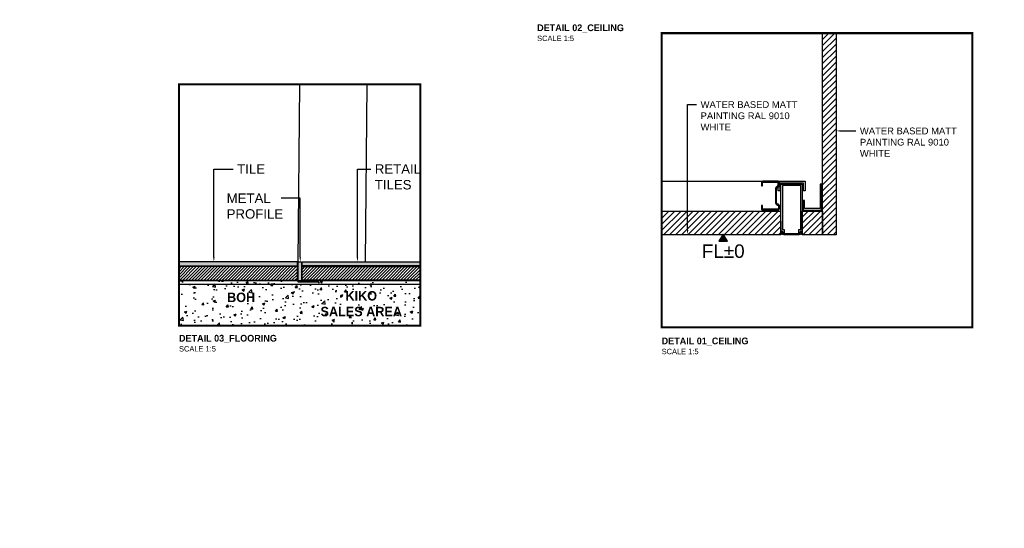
# Model space of a CAD drawing. Header units: centimetres. Extents: x -2854 to 18796, y -762 to 9238.
# Tile 42 of 173: x -2727 to -2582, y 2683 to 2759. Entities that reach past the tile are written whole.
import ezdxf
from ezdxf import colors
from ezdxf.entities.mleader import LeaderData, LeaderLine
from ezdxf.enums import TextEntityAlignment as Align
from ezdxf.math import Vec2, Vec3

# ---------------------------------------------------------------- set-up
doc = ezdxf.new("R2010")
doc.units = ezdxf.units.CM
doc.header["$LTSCALE"] = 0.3
doc.linetypes.add('ACAD_ISO03W100', pattern=[30, 12, -18])
doc.layers.add('KK_NOTE', color=210, linetype='Continuous')
doc.styles.add('KIKO Milano_Light', font='Arial.ttf')

msp = doc.modelspace()

# ---------------------------------------------------------------- hatches: boundary and pattern name
at = {"true_color": 0x939598}
h = msp.add_hatch(dxfattribs=at)
h.set_pattern_fill('ANSI31', color=252, scale=0.2)
h.set_pattern_definition([(45, (-3039.6996, 2103.5649), (-0.4490128, 0.4490128), [])])
h.paths.add_polyline_path([(-2611.43, 2730.29), (-2608.43, 2730.29), (-2608.43, 2726.79), (-2611.43, 2726.79)])
h.paths.add_polyline_path([(-2608.43, 2756.67), (-2606.43, 2756.67), (-2606.43, 2726.79), (-2608.43, 2726.79)])
h.paths.add_polyline_path([(-2632.27, 2726.79), (-2632.27, 2730.29), (-2614.63, 2730.29), (-2614.63, 2728.79), (-2614.63, 2726.79)])
h = msp.add_hatch(color=256)
h.dxf.hatch_style = 1
h.paths.add_polyline_path([(-2623.15, 2726.86), (-2623.78, 2725.86), (-2622.52, 2725.86)])
at = {"true_color": 0x323334}
h = msp.add_hatch(color=250, dxfattribs=at)
h.dxf.hatch_style = 1
h.paths.add_polyline_path([(-2703.78, 2722.16), (-2703.78, 2722.76), (-2686.25, 2722.76), (-2686.25, 2722.16)])
at = {"true_color": 0xc7c8ca}
h = msp.add_hatch(color=9, dxfattribs=at)
h.dxf.hatch_style = 1
h.paths.add_polyline_path([(-2685.65, 2722.76), (-2685.65, 2719.96), (-2683.15, 2719.96), (-2683.15, 2719.76), (-2686.15, 2719.76), (-2686.15, 2722.76)])
at = {"true_color": 0x797a7c}
h = msp.add_hatch(color=8, dxfattribs=at)
h.dxf.hatch_style = 1
h.paths.add_polyline_path([(-2668.02, 2722.16), (-2668.02, 2722.76), (-2685.55, 2722.76), (-2685.55, 2722.16)])
at = {"true_color": 0x939598}
h = msp.add_hatch(dxfattribs=at)
h.set_pattern_fill('ANSI31', color=252, scale=0.1)
h.set_pattern_definition([(45, (-2954.31595, 2168.1261), (-0.2245064, 0.2245064), [])])
h.paths.add_polyline_path([(-2703.78, 2720.06), (-2703.78, 2722.06), (-2686.25, 2722.06), (-2686.25, 2720.06)])
h = msp.add_hatch(dxfattribs=at)
h.set_pattern_fill('ANSI31', color=252, scale=0.1)
h.set_pattern_definition([(45, (-2971.4514, 2168.1261), (-0.2245064, 0.2245064), [])])
h.paths.add_polyline_path([(-2668.02, 2720.06), (-2668.02, 2722.06), (-2685.55, 2722.06), (-2685.55, 2720.06)])
at = {"ltscale": 0.5, "true_color": 0x939598}
h = msp.add_hatch(dxfattribs=at)
h.set_pattern_fill('AR-CONC', color=252, scale=0.02)
h.set_pattern_definition([(50, (-2964.938, 2168.126), (3.643693, -0.318782), [0.381, -4.191]), (355, (-2964.938, 2168.126), (-0.704868, 3.821137), [0.3048, -3.352812]), (100.45144, (-2964.6344, 2168.0996), (2.938825, 3.502355), [0.3238, -3.561805]), (46.1842, (-2964.938, 2169.142), (5.42158, -0.840847), [0.5715, -6.2865]), (96.6356, (-2964.486, 2169.072), (4.748083, 4.948522), [0.4857, -5.34271]), (351.1842, (-2964.938, 2169.142), (4.748083, 4.94852), [0.4572, -5.029195]), (21, (-2964.43, 2168.888), (3.032288, -2.045304), [0.381, -4.191]), (326, (-2964.43, 2168.888), (1.23604, 3.68376), [0.3048, -3.3528]), (71.45144, (-2964.1773, 2168.7177), (4.268328, 1.638455), [0.3238, -3.561799]), (37.5, (-2964.938, 2168.1261), (0.061772, 1.6911008), [0, -3.31216, 0, -3.4036, 0, -3.3655]), (7.5, (-2964.938, 2168.1261), (1.336393, 2.0036115), [0, -1.94056, 0, -3.23596, 0, -1.2827]), (327.5, (-2966.0709, 2168.1261), (2.711812, -0.114575), [0, -1.27, 0, -3.9624, 0, -5.2578]), (317.5, (-2966.5789, 2168.126), (2.962584, 0.50853), [0, -1.651, 0, -2.63144, 0, -3.7338])])
h.paths.add_polyline_path([(-2668.02, 2719.96), (-2703.78, 2719.96), (-2703.78, 2713.33), (-2668.02, 2713.33)])

# ---------------------------------------------------------------- linework, layer by layer
at = {"color": 252, "true_color": 0x939598}
for p in [(-2632.27, 2734.71), (-2619.83, 2734.71)]:
    msp.add_line(p, (-2614.83, 2734.71), dxfattribs=at)
msp.add_line((-2608.43, 2728.79), (-2608.43, 2733.79))
for points in [[(-2606.43, 2756.67), (-2606.43, 2726.79), (-2608.43, 2726.79), (-2608.43, 2756.67)], [(-2611.43, 2734.29), (-2611.43, 2726.97), (-2611.61, 2726.97), (-2611.57, 2727), (-2611.61, 2727.03), (-2611.57, 2727.06), (-2611.61, 2727.09), (-2611.57, 2727.12), (-2611.61, 2727.14), (-2611.57, 2727.17), (-2611.61, 2727.2), (-2611.61, 2727.28), (-2611.75, 2727.28), (-2611.75, 2727.2), (-2611.79, 2727.17), (-2611.75, 2727.14), (-2611.79, 2727.12), (-2611.75, 2727.09), (-2611.79, 2727.06), (-2611.75, 2727.03), (-2611.79, 2727), (-2611.75, 2726.97), (-2611.93, 2726.97), (-2611.93, 2727.59), (-2611.67, 2727.59), (-2611.67, 2734.1), (-2614.38, 2734.1), (-2614.38, 2727.59), (-2614.12, 2727.59), (-2614.12, 2726.97), (-2614.3, 2726.97), (-2614.27, 2727), (-2614.3, 2727.03), (-2614.27, 2727.06), (-2614.3, 2727.09), (-2614.27, 2727.12), (-2614.3, 2727.14), (-2614.27, 2727.17), (-2614.3, 2727.2), (-2614.3, 2727.28), (-2614.44, 2727.28), (-2614.44, 2727.2), (-2614.48, 2727.17), (-2614.44, 2727.14), (-2614.48, 2727.12), (-2614.44, 2727.09), (-2614.48, 2727.06), (-2614.44, 2727.03), (-2614.48, 2727), (-2614.44, 2726.97), (-2614.63, 2726.97), (-2614.63, 2734.29), (-2611.43, 2734.29)], [(-2632.27, 2730.29), (-2614.63, 2730.29)], [(-2614.63, 2728.79), (-2614.63, 2726.79), (-2632.27, 2726.79)], [(-2703.78, 2722.16), (-2686.25, 2722.16), (-2686.25, 2722.76), (-2703.78, 2722.76)], [(-2668.02, 2722.16), (-2685.55, 2722.16), (-2685.55, 2722.76), (-2668.02, 2722.76)], [(-2703.78, 2720.06), (-2686.25, 2720.06), (-2686.25, 2722.06), (-2703.78, 2722.06)], [(-2668.02, 2720.06), (-2685.55, 2720.06), (-2685.55, 2722.06), (-2668.02, 2722.06)], [(-2668.02, 2719.96), (-2703.78, 2719.96)], [(-2703.78, 2719.46), (-2668.02, 2719.46)]]:
    msp.add_lwpolyline(points)
at = {"color": 252, "true_color": 0x939598, "flags": 128}
for points in [[(-2686.15, 2722.76), (-2685.9, 2749.08)], [(-2676.15, 2722.76), (-2675.9, 2749.08)]]:
    msp.add_lwpolyline(points, dxfattribs=at)
at = {"color": 252, "true_color": 0x939598}
msp.add_lwpolyline([(-2617.5, 2731.11), (-2617.5, 2730.64, 0.414214), (-2617.3, 2730.44), (-2615.03, 2730.44, 0.414214), (-2614.83, 2730.64), (-2614.83, 2731.11, 0.414214), (-2615.03, 2731.31), (-2615.03, 2731.31, -0.414094), (-2615.23, 2731.51), (-2615.23, 2733.65, -0.414094), (-2615.03, 2733.85), (-2615.03, 2733.85, 0.414214), (-2614.83, 2734.05), (-2614.83, 2734.51, 0.414214), (-2615.03, 2734.71), (-2617.3, 2734.71, 0.414214), (-2617.5, 2734.51), (-2617.5, 2734.05), (-2617.35, 2734.05), (-2617.35, 2734.51, -0.414214), (-2617.3, 2734.56), (-2615.03, 2734.56, -0.414214), (-2614.98, 2734.51), (-2614.98, 2734.05, -0.414214), (-2615.03, 2734), (-2615.03, 2734, 0.414094), (-2615.38, 2733.65), (-2615.38, 2731.51, 0.414094), (-2615.03, 2731.16), (-2615.03, 2731.16, -0.414214), (-2614.98, 2731.11), (-2614.98, 2730.64, -0.414214), (-2615.03, 2730.59), (-2617.3, 2730.59, -0.414214), (-2617.35, 2730.64), (-2617.35, 2731.11)], format="xyb", close=True, dxfattribs=at)
for points in [[(-2614.99, 2733.28), (-2614.99, 2734.71), (-2611.03, 2734.71), (-2611.03, 2733.28), (-2611.23, 2733.28), (-2611.23, 2734.46), (-2614.77, 2734.46), (-2614.77, 2733.28)], [(-2611.28, 2731.87), (-2611.28, 2730.44), (-2608.57, 2730.44), (-2608.57, 2734.29), (-2608.77, 2734.29), (-2608.77, 2730.7), (-2611.12, 2730.7), (-2611.12, 2731.87)]]:
    msp.add_lwpolyline(points, close=True, dxfattribs=at)
for points in [[(-2611.43, 2730.29), (-2608.43, 2730.29), (-2608.43, 2726.79), (-2611.43, 2726.79)], [(-2623.15, 2726.86), (-2623.78, 2725.86), (-2622.52, 2725.86)], [(-2685.65, 2722.76), (-2685.65, 2719.96), (-2683.15, 2719.96), (-2683.15, 2719.76), (-2686.15, 2719.76), (-2686.15, 2722.76)]]:
    msp.add_lwpolyline(points, close=True)
msp.add_lwpolyline([(-2611.61, 2726.97), (-2611.43, 2726.97), (-2611.43, 2726.93, -0.361544), (-2611.47, 2726.87), (-2611.9, 2726.79, -0.04581), (-2611.97, 2726.79), (-2614.09, 2726.79, -0.04581), (-2614.15, 2726.79), (-2614.58, 2726.87, -0.361544), (-2614.63, 2726.93), (-2614.63, 2726.97), (-2614.44, 2726.97), (-2614.44, 2727.24), (-2614.3, 2727.24), (-2614.3, 2726.97), (-2611.75, 2726.97), (-2611.75, 2727.24), (-2611.61, 2727.24), (-2611.61, 2726.97)], format="xyb")
at = {"layer": 'KK_NOTE', "color": 193, "linetype": 'ACAD_ISO03W100', "ltscale": 0.2, "true_color": 0x9f7aa8, "const_width": 0.3}
msp.add_lwpolyline([(-2632.27, 2756.67), (-2632.27, 2713.08), (-2586.22, 2713.08), (-2586.22, 2756.67), (-2632.27, 2756.67)], dxfattribs=at)
msp.add_lwpolyline([(-2703.78, 2749.08), (-2703.78, 2713.33), (-2668.02, 2713.33), (-2668.02, 2749.08)], close=True, dxfattribs=at)

# ---------------------------------------------------------------- texts
at = {"style": 'KIKO Milano_Light'}
msp.add_attdef('FL%%P0', text='', height=2, dxfattribs=at).set_placement((-2623.15, 2724.36), align=Align.MIDDLE_CENTER)

# ---------------------------------------------------------------- leaders
at = {"ltscale": 0.5}
ml = msp.add_multileader_mtext('Standard', dxfattribs=at)
ml.set_content('{\\fAvenir LT Std 35 Light|b1|i0|c0|p34;BOH}', color=256, style='KIKO Milano_Light')
ml.set_leader_properties(color=256)
ml.build(insert=Vec2(0, 0))
ml.multileader.update_dxf_attribs({"dogleg_length": 0.36, "arrow_head_size": 0.5})
ctx = ml.context
ctx.base_point, ctx.char_height, ctx.arrow_head_size, ctx.landing_gap_size, ctx.plane_origin = Vec3(-2720.88, 2835.81), 1.2, 0.5, 0.604, Vec3(-725.09, 1552.75)
notes = []
notes.append((ctx, [(0, (0, 0, 0), (0, 0), (1, 0), 1, [])]))
ctx.mtext.insert, ctx.mtext.rotation, ctx.mtext.width = Vec3(-2720.28, 2836.58), -4.712389, 6.7394
ml = msp.add_multileader_mtext('Standard', dxfattribs=at)
ml.set_content('{\\fAvenir LT Std 35 Light|b1|i0|c0|p34;KIKO\\PSALES AREA}', color=256, style='KIKO Milano_Light')
ml.set_leader_properties(color=256)
ml.build(insert=Vec2(0, 0))
ml.multileader.update_dxf_attribs({"dogleg_length": 0.36, "arrow_head_size": 0.5})
ctx = ml.context
ctx.base_point, ctx.char_height, ctx.arrow_head_size, ctx.landing_gap_size, ctx.plane_origin = Vec3(-2706.95, 2835.99), 1.2, 0.5, 0.604, Vec3(-712.21, 1552.93)
ctx.text_align_type = 1
notes.append((ctx, [(0, (0, 0, 0), (0, 0), (1, 0), 1, [])]))
ctx.mtext.insert, ctx.mtext.rotation, ctx.mtext.width, ctx.mtext.alignment = Vec3(-2700.4, 2836.76), -4.712389, 12.8274, 2
ml = msp.add_multileader_mtext('Standard')
ml.set_content('{\\fAvenir LT Std 55 Roman|b0|i0|c0|p34;\\H0.83333x;DETAIL 01_FLOORING\\P\\fAvenir LT Std 35 Light|b0|i0|c0|p34;\\H0.8x;SCALE 1:5}', color=256, style='KIKO Milano_Light')
ml.set_leader_properties(color=256)
ml.build(insert=Vec2(0, 0))
ml.multileader.update_dxf_attribs({"dogleg_length": 0.36, "arrow_head_size": 1.21})
ctx = ml.context
ctx.base_point, ctx.char_height, ctx.arrow_head_size, ctx.landing_gap_size, ctx.plane_origin = Vec3(-2727.99, 2829.66), 1.2, 1.21, 0.604, Vec3(-735.06, 1546.04)
notes.append((ctx, [(0, (0, 0, 0), (0, 0), (1, 0), 1, [])]))
ctx.mtext.insert, ctx.mtext.rotation, ctx.mtext.width = Vec3(-2727.39, 2830.27), -4.712389, 44.1296
ml = msp.add_multileader_mtext('Standard')
ml.set_content('{\\fAvenir LT Std 55 Roman|b1|i0|c0|p34;\\H0.83333x;DETAIL 01_CEILING\\P\\fAvenir LT Std 35 Light|b0|i0|c0|p34;\\H0.8x;SCALE 1:5}', color=256, style='KIKO Milano_Light')
ml.set_leader_properties(color=256)
ml.build(insert=Vec2(0, 0))
ml.multileader.update_dxf_attribs({"dogleg_length": 0.36, "arrow_head_size": 1.21})
ctx = ml.context
ctx.base_point, ctx.char_height, ctx.arrow_head_size, ctx.landing_gap_size, ctx.plane_origin = Vec3(-2632.79, 2825.63), 1.2, 1.21, 0.604, Vec3(-639.86, 1542.16)
notes.append((ctx, [(0, (0, 0, 0), (0, 0), (1, 0), 1, [])]))
ctx.mtext.insert, ctx.mtext.rotation, ctx.mtext.width = Vec3(-2632.19, 2826.24), -4.712389, 44.1296
ml = msp.add_multileader_mtext('Standard')
ml.set_content('{\\fAvenir LT Std 55 Roman|b1|i0|c0|p34;\\H0.83333x;DETAIL 01_CEILING\\P\\fAvenir LT Std 35 Light|b0|i0|c0|p34;\\H0.8x;SCALE 1:5}', color=256, style='KIKO Milano_Light')
ml.set_leader_properties(color=256)
ml.build(insert=Vec2(0, 0))
ml.multileader.update_dxf_attribs({"dogleg_length": 0.36, "arrow_head_size": 1.21})
ctx = ml.context
ctx.base_point, ctx.char_height, ctx.arrow_head_size, ctx.landing_gap_size, ctx.plane_origin = Vec3(-2651.32, 2821.67), 1.2, 1.21, 0.604, Vec3(-661.24, 1546.57)
notes.append((ctx, [(0, (0, 0, 0), (0, 0), (1, 0), 1, [])]))
ctx.mtext.insert, ctx.mtext.rotation, ctx.mtext.width = Vec3(-2650.72, 2822.28), -4.712389, 44.1296
ml = msp.add_multileader_mtext('Standard', dxfattribs=at)
ml.set_content('{\\fAvenir LT Std 35 Light|b1|i0|c0|p34;KIKO\\PSALES AREA}', color=256, style='KIKO Milano_Light')
ml.set_leader_properties(color=256)
ml.build(insert=Vec2(0, 0))
ml.multileader.update_dxf_attribs({"dogleg_length": 2.85, "arrow_head_size": 0.7, "scale": 0.1})
ctx = ml.context
ctx.base_point, ctx.scale, ctx.char_height, ctx.arrow_head_size, ctx.landing_gap_size, ctx.plane_origin = Vec3(-2714.87, 2786.41), 0.1, 1.2, 0.7, 0.6, Vec3(-4704.01, 1503.42)
ctx.text_align_type = 1
notes.append((ctx, [(0, (0, 0, 0), (0, 0), (1, 0), 1, [])]))
ctx.mtext.insert, ctx.mtext.rotation, ctx.mtext.width, ctx.mtext.alignment = Vec3(-2709.51, 2787.03), -4.712389, 12.301, 2
ml = msp.add_multileader_mtext('Standard')
ml.set_content('{\\fAvenir LT Std 55 Roman|b1|i0|c0|p34;\\H0.66667x;DETAIL 02_FLOORING\\P\\fAvenir LT Std 35 Light|b0|i0|c0|p34;\\H0.8x;SCALE 1:5}', color=256, style='KIKO Milano_Light')
ml.set_leader_properties(color=256)
ml.build(insert=Vec2(0, 0))
ml.multileader.update_dxf_attribs({"dogleg_length": 0.36, "arrow_head_size": 1.21})
ctx = ml.context
ctx.base_point, ctx.char_height, ctx.arrow_head_size, ctx.landing_gap_size, ctx.plane_origin = Vec3(-2727.99, 2780.6), 1.5, 1.21, 0.604, Vec3(-735.06, 1497.13)
notes.append((ctx, [(0, (0, 0, 0), (0, 0), (1, 0), 1, [])]))
ctx.mtext.insert, ctx.mtext.rotation, ctx.mtext.width = Vec3(-2727.39, 2781.36), -4.712389, 44.1296
ml = msp.add_multileader_mtext('Standard')
ml.set_content('{\\fAvenir LT Std 55 Roman|b1|i0|c0|p34;\\H0.83333x;DETAIL 02_CEILING\\P\\fAvenir LT Std 35 Light|b0|i0|c0|p34;\\H0.8x;SCALE 1:5}', color=256, style='KIKO Milano_Light')
ml.set_leader_properties(color=256)
ml.build(insert=Vec2(0, 0))
ml.multileader.update_dxf_attribs({"dogleg_length": 0.36, "arrow_head_size": 1.21})
ctx = ml.context
ctx.base_point, ctx.char_height, ctx.arrow_head_size, ctx.landing_gap_size, ctx.plane_origin = Vec3(-2632.64, 2765.25), 1.2, 1.21, 0.604, Vec3(-639.71, 1490.15)
notes.append((ctx, [(0, (0, 0, 0), (0, 0), (1, 0), 1, [])]))
ctx.mtext.insert, ctx.mtext.rotation, ctx.mtext.width = Vec3(-2632.04, 2765.86), -4.712389, 44.1296
ml = msp.add_multileader_mtext('Standard')
ml.set_content('{\\fAvenir LT Std 55 Roman|b1|i0|c0|p34;\\H0.83333x;DETAIL 02_CEILING\\P\\fAvenir LT Std 35 Light|b0|i0|c0|p34;\\H0.8x;SCALE 1:5}', color=256, style='KIKO Milano_Light')
ml.set_leader_properties(color=256)
ml.build(insert=Vec2(0, 0))
ml.multileader.update_dxf_attribs({"dogleg_length": 0.36, "arrow_head_size": 1.21})
ctx = ml.context
ctx.base_point, ctx.char_height, ctx.arrow_head_size, ctx.landing_gap_size, ctx.plane_origin = Vec3(-2651.32, 2757.36), 1.2, 1.21, 0.604, Vec3(-661.24, 1482.26)
notes.append((ctx, [(0, (0, 0, 0), (0, 0), (1, 0), 1, [])]))
ctx.mtext.insert, ctx.mtext.rotation, ctx.mtext.width = Vec3(-2650.72, 2757.97), -4.712389, 44.1296
ml = msp.add_multileader_mtext('Standard', dxfattribs=at)
ml.set_content('WATER BASED MATT PAINTING RAL 9010 WHITE', color=256, style='KIKO Milano_Light')
ml.set_leader_properties(color=256)
ml.build(insert=Vec2(0, 0))
ml.multileader.update_dxf_attribs({"dogleg_length": 1.32, "arrow_head_size": 0.7})
ctx = ml.context
ctx.base_point, ctx.char_height, ctx.arrow_head_size, ctx.landing_gap_size, ctx.plane_origin = Vec3(-2627.11, 2746.09), 1, 0.7, 0.604, Vec3(-628.1, 1455.09)
notes.append((ctx, [(1, (1, 1, 0), (-2628.43, 2746.09), (1, 0), 1.32, [(0, [(-2628.43, 2726.81)], 0, [])])]))
ctx.mtext.insert, ctx.mtext.rotation, ctx.mtext.width = Vec3(-2626.5, 2746.59), -4.712389, 16.6769
ml = msp.add_multileader_mtext('Standard', dxfattribs=at)
ml.set_content('WATER BASED MATT PAINTING RAL 9010 WHITE', color=256, style='KIKO Milano_Light')
ml.set_leader_properties(color=256)
ml.build(insert=Vec2(0, 0))
ml.multileader.update_dxf_attribs({"dogleg_length": 1.32, "arrow_head_size": 0.7})
ctx = ml.context
ctx.base_point, ctx.char_height, ctx.arrow_head_size, ctx.landing_gap_size, ctx.plane_origin = Vec3(-2603.5, 2742.18), 1, 0.7, 0.604, Vec3(-604.5, 1478.85)
notes.append((ctx, [(1, (1, 1, 0), (-2604.83, 2742.18), (1, 0), 1.32, [(0, [(-2606.43, 2742.18)], 0, [])])]))
ctx.mtext.insert, ctx.mtext.rotation, ctx.mtext.width = Vec3(-2602.9, 2742.68), -4.712389, 16.5019
ml = msp.add_multileader_mtext('Standard', dxfattribs=at)
ml.set_content('TILE ', color=256, style='KIKO Milano_Light')
ml.set_leader_properties(color=256)
ml.build(insert=Vec2(0, 0))
ml.multileader.update_dxf_attribs({"dogleg_length": 2.85, "arrow_head_size": 0.7})
ctx = ml.context
ctx.base_point, ctx.char_height, ctx.arrow_head_size, ctx.landing_gap_size, ctx.plane_origin = Vec3(-2695.77, 2736.52), 1.4, 0.7, 0.604, Vec3(-699.98, 1459.43)
notes.append((ctx, [(1, (1, 1, 0), (-2698.62, 2736.52), (1, 0), 2.85, [(0, [(-2698.62, 2722.76)], 0, [])])]))
ctx.mtext.insert, ctx.mtext.rotation, ctx.mtext.width = Vec3(-2695.17, 2737.22), -4.712389, 17.5759
ml = msp.add_multileader_mtext('Standard', dxfattribs=at)
ml.set_content('RETAIL\\PTILES ', color=256, style='KIKO Milano_Light')
ml.set_leader_properties(color=256)
ml.build(insert=Vec2(0, 0))
ml.multileader.update_dxf_attribs({"dogleg_length": 2.85, "arrow_head_size": 0.7})
ctx = ml.context
ctx.base_point, ctx.char_height, ctx.arrow_head_size, ctx.landing_gap_size, ctx.plane_origin = Vec3(-2675.37, 2736.52), 1.4, 0.7, 0.604, Vec3(-678.7, 1459.43)
notes.append((ctx, [(1, (1, 1, 0), (-2677.34, 2736.52), (1, 0), 1.97, [(0, [(-2677.34, 2722.76)], 0, [])])]))
ctx.mtext.insert, ctx.mtext.rotation, ctx.mtext.width = Vec3(-2674.77, 2737.24), -4.712389, 17.5759
ml = msp.add_multileader_mtext('Standard', dxfattribs=at)
ml.set_content('METAL PROFILE', color=256, style='KIKO Milano_Light')
ml.set_leader_properties(color=256)
ml.build(insert=Vec2(0, 0))
ml.multileader.update_dxf_attribs({"dogleg_length": 2.85, "arrow_head_size": 0.7})
ctx = ml.context
ctx.base_point, ctx.char_height, ctx.arrow_head_size, ctx.landing_gap_size, ctx.plane_origin = Vec3(-2697.32, 2732.19), 1.4, 0.7, 0.604, Vec3(-670.04, 1459.43)
notes.append((ctx, [(0, (1, 1, 0), (-2685.82, 2732.19), (-1, 0), 2.85, [(0, [(-2685.82, 2722.76)], 0, [])])]))
ctx.mtext.insert, ctx.mtext.rotation, ctx.mtext.width, ctx.mtext.defined_height = Vec3(-2696.72, 2732.91), -4.712389, 12.3605, 2.01
ml = msp.add_multileader_mtext('Standard', dxfattribs=at)
ml.set_content('{\\fAvenir LT Std 35 Light|b1|i0|c0|p34;BOH}', color=256, style='KIKO Milano_Light')
ml.set_leader_properties(color=256)
ml.build(insert=Vec2(0, 0))
ml.multileader.update_dxf_attribs({"dogleg_length": 2.85, "arrow_head_size": 0.7})
ctx = ml.context
ctx.base_point, ctx.char_height, ctx.arrow_head_size, ctx.landing_gap_size, ctx.plane_origin = Vec3(-2697.27, 2717.49), 1.4, 0.7, 0.604, Vec3(-701.47, 1434.43)
notes.append((ctx, [(0, (0, 0, 0), (0, 0), (1, 0), 1, [])]))
ctx.mtext.insert, ctx.mtext.rotation, ctx.mtext.width = Vec3(-2696.66, 2718.21), -4.712389, 6.7394
ml = msp.add_multileader_mtext('Standard', dxfattribs=at)
ml.set_content('{\\fAvenir LT Std 35 Light|b1|i0|c0|p34;KIKO\\PSALES AREA}', color=256, style='KIKO Milano_Light')
ml.set_leader_properties(color=256)
ml.build(insert=Vec2(0, 0))
ml.multileader.update_dxf_attribs({"dogleg_length": 0.36, "arrow_head_size": 0.5})
ctx = ml.context
ctx.base_point, ctx.char_height, ctx.arrow_head_size, ctx.landing_gap_size, ctx.plane_origin = Vec3(-2683.34, 2717.67), 1.4, 0.5, 0.604, Vec3(-688.6, 1434.61)
ctx.text_align_type = 1
notes.append((ctx, [(0, (0, 0, 0), (0, 0), (1, 0), 1, [])]))
ctx.mtext.insert, ctx.mtext.rotation, ctx.mtext.width, ctx.mtext.alignment = Vec3(-2676.78, 2718.44), -4.712389, 12.8274, 2
ml = msp.add_multileader_mtext('Standard')
ml.set_content('{\\fAvenir LT Std 55 Roman|b1|i0|c0|p34;\\H0.66667x;DETAIL 03_FLOORING\\P\\fAvenir LT Std 35 Light|b0|i0|c0|p34;\\H0.8x;SCALE 1:5}', color=256, style='KIKO Milano_Light')
ml.set_leader_properties(color=256)
ml.build(insert=Vec2(0, 0))
ml.multileader.update_dxf_attribs({"dogleg_length": 0.36, "arrow_head_size": 1.21})
ctx = ml.context
ctx.base_point, ctx.char_height, ctx.arrow_head_size, ctx.landing_gap_size, ctx.plane_origin = Vec3(-2704.38, 2711.19), 1.5, 1.21, 0.604, Vec3(-711.45, 1427.72)
notes.append((ctx, [(0, (0, 0, 0), (0, 0), (1, 0), 1, [])]))
ctx.mtext.insert, ctx.mtext.rotation, ctx.mtext.width = Vec3(-2703.78, 2711.95), -4.712389, 44.1296
ml = msp.add_multileader_mtext('Standard')
ml.set_content('{\\fAvenir LT Std 55 Roman|b1|i0|c0|p34;\\H0.83333x;DETAIL 01_CEILING\\P\\fAvenir LT Std 35 Light|b0|i0|c0|p34;\\H0.8x;SCALE 1:5}', color=256, style='KIKO Milano_Light')
ml.set_leader_properties(color=256)
ml.build(insert=Vec2(0, 0))
ml.multileader.update_dxf_attribs({"dogleg_length": 0.36, "arrow_head_size": 1.21})
ctx = ml.context
ctx.base_point, ctx.char_height, ctx.arrow_head_size, ctx.landing_gap_size, ctx.plane_origin = Vec3(-2632.88, 2710.94), 1.2, 1.21, 0.604, Vec3(-642.79, 1435.84)
notes.append((ctx, [(0, (0, 0, 0), (0, 0), (1, 0), 1, [])]))
ctx.mtext.insert, ctx.mtext.rotation, ctx.mtext.width = Vec3(-2632.27, 2711.55), -4.712389, 44.1296
for ctx, leaders in notes:
    for number, flags, end, landing, length, lines in leaders:
        leader = LeaderData()
        leader.index, (leader.has_last_leader_line, leader.has_dogleg_vector, leader.attachment_direction) = number, flags
        leader.last_leader_point, leader.dogleg_vector, leader.dogleg_length = Vec3(end), Vec3(landing), length
        for number, points, colour, breaks in lines:
            line = LeaderLine()
            line.index, line.vertices, line.color, line.breaks = number, Vec3.list(points), colors.encode_raw_color(colour), breaks
            leader.lines.append(line)
        ctx.leaders.append(leader)

doc.saveas('drawing.dxf')
